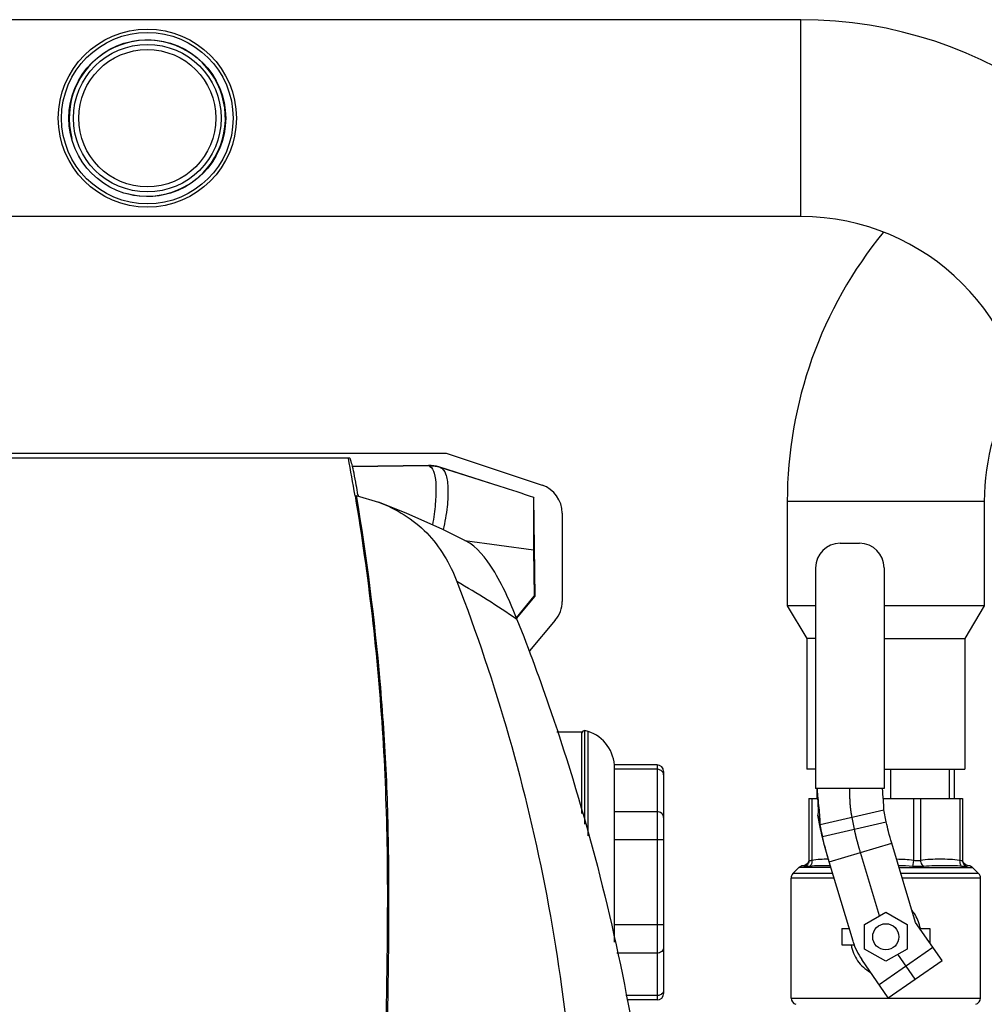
# Model space of a CAD drawing. Header units: millimetres. Extents: x 0 to 4000, y 0 to 3000.
# Tile 18 of 119: x 881 to 1176, y 590 to 892. Entities that reach past the tile are written whole.
import ezdxf

# ---------------------------------------------------------------- set-up
doc = ezdxf.new("R2010")
doc.units = ezdxf.units.MM
doc.header["$LTSCALE"] = 219.99956
doc.layers.get('0').update_dxf_attribs({"linetype": 'CONTINUOUS'})
doc.layers.add('CURVE', color=7, linetype='CONTINUOUS')
doc.layers.add('SUPERFICI', color=7, linetype='CONTINUOUS')

msp = doc.modelspace()

# ---------------------------------------------------------------- linework, layer by layer
at = {"color": 7, "linetype": 'CONTINUOUS'}
for p, q in [((1120.05, 891.85), (720.05, 891.85)), ((1120.05, 831.55), (720.05, 831.55)), ((754.57, 759.17), (1011.53, 759.17)), ((982, 757.64), (824.17, 757.64)), ((1011.53, 759.17), (1040.87, 749.35)), ((1006.11, 755.4), (982.85, 755.08)), ((1028.07, 748.92), (1009.29, 754.92)), ((983.97, 746.16), (990.79, 744.11)), ((984.53, 746.38), (984.6, 745.97)), ((1038.71, 715.37), (1038.3, 745.57)), ((1115.9, 744.35), (1115.9, 712.35)), ((1176.2, 744.35), (1176.2, 712.35)), ((1047.01, 740.81), (1047.01, 713.76)), ((1132.05, 731.55), (1138.05, 731.55)), ((1038.27, 729.5), (1038.46, 715.36)), ((1124.55, 724.05), (1124.55, 656.47)), ((1145.55, 724.05), (1145.55, 656.47)), ((1032.99, 708.7), (1038.46, 715.36)), ((1033.08, 708.47), (1038.71, 715.37)), ((1038.71, 715.37), (1038.46, 715.36)), ((1115.9, 712.35), (1121.9, 702.35)), ((1124.55, 712.35), (1115.9, 712.35)), ((1176.2, 712.35), (1145.55, 712.35)), ((1176.2, 712.35), (1170.2, 702.35)), ((1044.91, 707.97), (1037.01, 698.56)), ((1121.9, 702.35), (1121.9, 662.35)), ((1124.55, 702.35), (1121.9, 702.35)), ((1145.55, 702.35), (1170.2, 702.35)), ((1170.2, 702.35), (1170.2, 662.35)), ((1053, 673.7), (1045.4, 673.7)), ((1053, 648.93), (1053, 673.7)), ((1053.05, 648.76), (1053.05, 673.37)), ((1053.94, 645.54), (1053.94, 674.17)), ((1054.93, 673.95), (1053.94, 674.17)), ((1063.05, 609.39), (1063.05, 663.68)), ((1076.05, 663.68), (1063.05, 663.68)), ((1078.05, 661.68), (1078.05, 593.72)), ((1124.55, 662.35), (1121.9, 662.35)), ((1145.55, 662.35), (1170.2, 662.35)), ((1167.05, 653.35), (1167.05, 662.35)), ((1145.55, 656.47), (1124.55, 656.47)), ((1125.05, 653.35), (1125.05, 656.47)), ((1122.55, 653.35), (1122.55, 634.42)), ((1122.55, 653.35), (1125.19, 653.35)), ((1145.28, 653.35), (1169.55, 653.35)), ((1169.55, 653.35), (1169.55, 634.42)), ((1125.24, 648.29), (1125.98, 645.45)), ((1125.99, 644.57), (1125.24, 648.29)), ((1146.2, 646.23), (1145.46, 649.96)), ((1126.73, 641.72), (1125.98, 645.45)), ((1119.46, 632.22), (1117.63, 630.39)), ((1172.63, 632.22), (1174.46, 630.39)), ((1117.05, 592.31), (1117.05, 628.97)), ((1175.05, 592.31), (1175.05, 628.97)), ((1139.55, 614.81), (1146.05, 618.56)), ((1146.05, 618.56), (1152.55, 614.81)), ((1132.55, 613.55), (1132.55, 608.55)), ((1132.55, 613.55), (1134.86, 613.55)), ((1139.55, 607.3), (1139.55, 614.81)), ((1152.55, 614.81), (1152.55, 607.3)), ((1156.48, 613.55), (1159.55, 613.55)), ((1159.55, 613.55), (1159.55, 609.12)), ((1132.55, 608.55), (1136.42, 608.55)), ((1146.05, 603.55), (1139.55, 607.3)), ((1152.55, 607.3), (1146.05, 603.55)), ((1076.05, 591.72), (1066.79, 591.72))]:
    msp.add_line(p, q, dxfattribs=at)
at = {"color": 9, "linetype": 'CONTINUOUS'}
for p, q in [((1120.05, 831.55), (1120.05, 891.85)), ((982.85, 755.06), (1006.11, 755.38)), ((1006.11, 755.38), (1006.11, 755.4)), ((1009.29, 754.92), (1009.29, 754.91)), ((1028.07, 748.92), (1009.72, 754.74)), ((1176.2, 744.35), (1115.9, 744.35)), ((1017.19, 732.42), (1038.27, 729.5)), ((1054.93, 642.01), (1054.93, 673.95)), ((1076.05, 663.68), (1076.05, 591.72)), ((1076.05, 662.34), (1063.05, 662.34)), ((1147.55, 653.35), (1147.55, 662.35)), ((1165.55, 653.35), (1165.55, 662.35)), ((1123.43, 653.35), (1123.43, 634.42)), ((1154.54, 653.35), (1154.54, 634.42)), ((1156.66, 653.35), (1156.66, 634.42)), ((1168.67, 653.35), (1168.67, 634.42)), ((1076.05, 649.35), (1063.05, 649.35)), ((1125.98, 645.45), (1145.46, 649.96)), ((1078.05, 640.69), (1063.05, 640.69)), ((1154.54, 634.42), (1154.27, 632.61)), ((1129.81, 630.39), (1117.63, 630.39)), ((1129.26, 632.22), (1119.46, 632.22)), ((1150.14, 632.22), (1172.63, 632.22)), ((1174.46, 630.39), (1150.69, 630.39)), ((1130.23, 628.97), (1117.05, 628.97)), ((1175.05, 628.97), (1151.11, 628.97)), ((1078.05, 614.71), (1063.05, 614.71)), ((1076.05, 606.05), (1063.76, 606.05)), ((1076.05, 593.06), (1066.5, 593.06)), ((1117.05, 592.31), (1175.05, 592.31))]:
    msp.add_line(p, q, dxfattribs=at)
at = {"color": 7, "linetype": 'CONTINUOUS'}
for points in [[(1017.43, 732.3), (1010.48, 735.76), (999.23, 740.78), (990.79, 744.12)], [(1122.5, 634.43), (1122.48, 634.27), (1122.28, 633.8), (1121.96, 633.37), (1121.54, 633.05), (1121.04, 632.85), (1120.71, 632.8)], [(1171.38, 632.8), (1171.06, 632.85), (1170.57, 633.04), (1170.15, 633.36), (1169.83, 633.77), (1169.62, 634.25), (1169.6, 634.43)]]:
    msp.add_lwpolyline(points, dxfattribs=at)
for centre, radius in [((920.05, 861.7), 27.25), ((920.05, 861.7), 26.25), ((920.05, 861.7), 24), ((920.05, 861.7), 22.6), ((920.05, 861.7), 21), ((1146.05, 611.05), 4)]:
    msp.add_circle(centre, radius, dxfattribs=at)
for centre, radius, start, end in [((1120.05, 761.7), 130.15, 17.4037, 90), ((1120.05, 761.7), 69.85, 0, 90), ((1246.05, 744.35), 130.15, 140.7301, 180), ((1246.05, 744.35), 69.85, 148.2392, 180), ((276.38, 627.44), 717.12, 9.52527, 10.46066), ((277.67, 624.22), 717.33, 9.80505, 10.04456), ((805.58, 51.71), 731.85, 71.45793, 72.30094), ((1038.01, 740.81), 9, 359.9837, 71.5164), ((1132.05, 724.05), 7.5, 90, 180), ((1138.05, 724.05), 7.5, 0, 90), ((1038.02, 713.76), 9, 319.9864, 0.0136), ((1053.85, 673.37), 0.8, 82.9945, 180), ((1051.2, 662.7), 11.85, 0, 71.6753), ((1076.05, 661.68), 2, 0, 90), ((1119.05, 628.97), 2, 135, 180), ((1120.88, 630.8), 2, 94.7097, 135), ((1171.22, 630.8), 2, 45, 85.2903), ((1173.05, 628.97), 2, 0, 45), ((1076.05, 593.72), 2, 270, 360), ((1119.05, 592.31), 2, 180, 255), ((1173.05, 592.31), 2, 285, 360)]:
    msp.add_arc(centre, radius, start, end, dxfattribs=at)
at = {"color": 2, "linetype": 'CONTINUOUS'}
msp.add_arc((920.05, 861.7), 23.9, 255, 195, dxfattribs=at)
at = {"color": 9, "linetype": 'CONTINUOUS'}
for centre, radius, start, end in [((1006.24, 745.31), 10.07, 72.3416, 90.7167), ((869.02, 468.09), 290.88, 55.643, 59.9246)]:
    msp.add_arc(centre, radius, start, end, dxfattribs=at)
at = {"color": 7, "linetype": 'CONTINUOUS'}
msp.add_ellipse((1006.25, 745.39), major_axis=(-0.14, 10), ratio=0.999848, start_param=-0.32284, end_param=0, dxfattribs=at)
for points, knots in [([(984.01, 749.34), (983.8, 750.56), (983.39, 752.68), (982.86, 755.09), (982.5, 756.47), (982.3, 757.11), (982.16, 757.44), (982.06, 757.64), (982, 757.64)], [0, 0, 0, 0, 0.435025, 0.754115, 0.861503, 0.936324, 0.981275, 1, 1, 1, 1]), ([(983.62, 746.11), (987.72, 721.69), (992, 684.68), (993.71, 635.14), (993.25, 585.59), (991.53, 523.74), (988.4, 474.36), (986.45, 449.73)], [0, 0, 0, 0, 0.250106, 0.37527, 0.500425, 0.750539, 1, 1, 1, 1]), ([(983.97, 746.16), (987.14, 727.28), (990.76, 698.74), (993.33, 660.51), (994.01, 631.78), (993.83, 603.04), (993.16, 564.78), (992.15, 536.1), (991.23, 517)], [0, 0, 0, 0, 0.250032, 0.375128, 0.500227, 0.625299, 0.750311, 1, 1, 1, 1]), ([(1038.3, 745.57), (1038.22, 745.02), (1038.24, 743.25), (1038.17, 739.83), (1038.21, 735.03), (1038.24, 731.43), (1038.27, 729.5)], [0, 0, 0, 0, 0.104631, 0.327663, 0.640201, 1, 1, 1, 1]), ([(990.79, 744.12), (996.26, 742.08), (1006.64, 735.74), (1012.68, 725.26), (1014.79, 719.81)], [0, 0, 0, 0, 0.499418, 1, 1, 1, 1]), ([(1033.2, 708.18), (1031.11, 713.47), (1027.31, 722.3), (1021.01, 730.45), (1017.43, 732.3)], [0, 0, 0, 0, 0.585587, 1, 1, 1, 1]), ([(1014.79, 719.81), (1026.84, 688.69), (1045.25, 624.18), (1051.72, 557.39), (1051.85, 524.08)], [0, 0, 0, 0, 0.500422, 1, 1, 1, 1]), ([(1033.18, 708.23), (1036.87, 698.91), (1051.72, 658.58), (1062.53, 616.75), (1068.35, 584.31)], [0, 0, 0, 0, 0.233133, 1, 1, 1, 1]), ([(1125.05, 656.47), (1125.08, 655), (1125.24, 652.85), (1125.34, 650.12), (1125.31, 648.86), (1125.24, 648.29)], [0, 0, 0, 0, 0.538816, 0.790425, 1, 1, 1, 1]), ([(1125.98, 645.45), (1125.99, 646.22), (1125.91, 647.91), (1125.56, 651.59), (1125.22, 654.49), (1125.05, 656.47)], [0, 0, 0, 0, 0.208789, 0.45945, 1, 1, 1, 1]), ([(1145.46, 649.96), (1145.45, 650.95), (1145.3, 653.12), (1145.12, 655.29), (1145.05, 656.47)], [0, 0, 0, 0, 0.454575, 1, 1, 1, 1])]:
    msp.add_open_spline(points, degree=3, knots=knots, dxfattribs=at)
at = {"color": 9, "linetype": 'CONTINUOUS'}
for points, knots in [([(1006.54, 755.08), (1006.43, 755.15), (1006.33, 755.26), (1006.11, 755.33), (1006.11, 755.38)], [0, 0, 0, 0, 0.728556, 1, 1, 1, 1]), ([(1006.54, 755.08), (1007.22, 754.66), (1008.15, 752.51), (1008.44, 748.64), (1008.27, 743.29), (1007.73, 739.34), (1007.33, 737.21)], [0, 0, 0, 0, 0.131074, 0.347157, 0.645568, 1, 1, 1, 1]), ([(1009.72, 754.74), (1009.61, 754.77), (1009.51, 754.85), (1009.29, 754.86), (1009.29, 754.91)], [0, 0, 0, 0, 0.733579, 1, 1, 1, 1]), ([(1009.72, 754.74), (1010.51, 754.43), (1011.42, 752.99), (1011.88, 750.82), (1012.18, 747.44), (1011.87, 742.32), (1011.14, 738.04), (1010.6, 735.74)], [0, 0, 0, 0, 0.129315, 0.22413, 0.342391, 0.641582, 1, 1, 1, 1]), ([(1077.78, 661.48), (1077.6, 661.75), (1077.07, 662.2), (1076.39, 662.34), (1076.05, 662.34)], [0, 0, 0, 0, 0.485424, 1, 1, 1, 1]), ([(1078.05, 647.62), (1078.05, 647.85), (1077.94, 648.32), (1077.33, 649.09), (1076.55, 649.35), (1076.05, 649.35)], [0, 0, 0, 0, 0.235157, 0.480528, 1, 1, 1, 1]), ([(1122.55, 634.42), (1122.55, 634.05), (1122.32, 633.28), (1121.7, 632.76), (1121.36, 632.61)], [0, 0, 0, 0, 0.498627, 1, 1, 1, 1]), ([(1123.43, 634.42), (1123.31, 634.38), (1123.09, 634.31), (1122.82, 634.25), (1122.6, 634.27), (1122.55, 634.38), (1122.55, 634.42)], [0, 0, 0, 0, 0.396079, 0.684933, 0.865772, 1, 1, 1, 1]), ([(1123.43, 634.42), (1123.47, 634.06), (1123.42, 633.38), (1123.03, 632.78), (1122.78, 632.61)], [0, 0, 0, 0, 0.545213, 1, 1, 1, 1]), ([(1128.5, 634.79), (1127.65, 634.78), (1125.96, 634.76), (1124.26, 634.6), (1123.43, 634.42)], [0, 0, 0, 0, 0.49925, 1, 1, 1, 1]), ([(1155.69, 634.26), (1155.59, 634.26), (1155.21, 634.27), (1154.83, 634.35), (1154.54, 634.42)], [0, 0, 0, 0, 0.241565, 1, 1, 1, 1]), ([(1156.66, 634.42), (1156.59, 634.4), (1156.28, 634.3), (1155.94, 634.26), (1155.69, 634.26)], [0, 0, 0, 0, 0.227499, 1, 1, 1, 1]), ([(1168.67, 634.42), (1167.69, 634.63), (1165.67, 634.78), (1162.67, 634.79), (1159.66, 634.78), (1157.64, 634.63), (1156.66, 634.42)], [0, 0, 0, 0, 0.250297, 0.500001, 0.749704, 1, 1, 1, 1]), ([(1156.66, 634.42), (1156.68, 634.23), (1156.82, 633.54), (1157.25, 632.87), (1157.69, 632.61)], [0, 0, 0, 0, 0.271175, 1, 1, 1, 1]), ([(1168.67, 634.42), (1168.63, 634.06), (1168.68, 633.38), (1169.07, 632.78), (1169.32, 632.61)], [0, 0, 0, 0, 0.545213, 1, 1, 1, 1]), ([(1169.32, 634.26), (1169.28, 634.26), (1169.05, 634.28), (1168.84, 634.36), (1168.67, 634.42)], [0, 0, 0, 0, 0.190273, 1, 1, 1, 1]), ([(1169.55, 634.42), (1169.55, 634.38), (1169.5, 634.27), (1169.38, 634.26), (1169.32, 634.26)], [0, 0, 0, 0, 0.42593, 1, 1, 1, 1]), ([(1169.55, 634.42), (1169.55, 634.05), (1169.78, 633.28), (1170.39, 632.76), (1170.74, 632.61)], [0, 0, 0, 0, 0.498628, 1, 1, 1, 1]), ([(1121.36, 632.61), (1121.27, 632.66), (1121.11, 632.72), (1120.92, 632.77), (1120.82, 632.79), (1120.76, 632.79), (1120.74, 632.8), (1120.71, 632.79), (1120.71, 632.8)], [0, 0, 0, 0, 0.442834, 0.752215, 0.860435, 0.93789, 0.984458, 1, 1, 1, 1]), ([(1122.78, 632.61), (1122.47, 632.57), (1122.01, 632.52), (1121.51, 632.53), (1121.36, 632.61)], [0, 0, 0, 0, 0.642701, 1, 1, 1, 1]), ([(1129.08, 632.79), (1127.98, 632.8), (1125.88, 632.8), (1123.77, 632.75), (1122.78, 632.61)], [0, 0, 0, 0, 0.525347, 1, 1, 1, 1]), ([(1156.07, 632.53), (1155.92, 632.53), (1155.32, 632.54), (1154.72, 632.58), (1154.27, 632.61)], [0, 0, 0, 0, 0.243246, 1, 1, 1, 1]), ([(1157.69, 632.61), (1157.57, 632.6), (1157.03, 632.55), (1156.48, 632.53), (1156.07, 632.53)], [0, 0, 0, 0, 0.236981, 1, 1, 1, 1]), ([(1169.32, 632.61), (1168.48, 632.73), (1166.68, 632.79), (1163.89, 632.8), (1160.86, 632.79), (1158.77, 632.72), (1157.69, 632.61)], [0, 0, 0, 0, 0.220285, 0.460876, 0.721603, 1, 1, 1, 1]), ([(1170.24, 632.53), (1170.17, 632.53), (1169.87, 632.54), (1169.56, 632.58), (1169.32, 632.61)], [0, 0, 0, 0, 0.208964, 1, 1, 1, 1]), ([(1170.74, 632.61), (1170.71, 632.6), (1170.55, 632.54), (1170.38, 632.53), (1170.24, 632.53)], [0, 0, 0, 0, 0.177928, 1, 1, 1, 1]), ([(1171.38, 632.8), (1171.39, 632.79), (1171.36, 632.8), (1171.34, 632.79), (1171.28, 632.79), (1171.18, 632.77), (1170.98, 632.72), (1170.83, 632.66), (1170.74, 632.61)], [0, 0, 0, 0, 0.015542, 0.06211, 0.139567, 0.247788, 0.557172, 1, 1, 1, 1]), ([(1156.68, 613.56), (1156.59, 614.07), (1156.08, 616.05), (1155.09, 617.91), (1154.12, 619.09)], [0, 0, 0, 0, 0.252444, 1, 1, 1, 1]), ([(1078.05, 607.78), (1078.05, 607.56), (1077.94, 607.09), (1077.33, 606.31), (1076.55, 606.05), (1076.05, 606.05)], [0, 0, 0, 0, 0.235157, 0.480528, 1, 1, 1, 1]), ([(1135.41, 608.54), (1135.75, 606.83), (1137.1, 603.51), (1139.79, 601.07), (1141.31, 600.25)], [0, 0, 0, 0, 0.50185, 1, 1, 1, 1]), ([(1077.78, 593.93), (1077.6, 593.66), (1077.07, 593.21), (1076.39, 593.06), (1076.05, 593.06)], [0, 0, 0, 0, 0.485424, 1, 1, 1, 1])]:
    msp.add_open_spline(points, degree=3, knots=knots, dxfattribs=at)
for points in [[(1009.72, 754.74), (1008.7, 755.05), (1007.6, 755.17), (1006.54, 755.08)], [(1078.05, 660.61), (1078.05, 660.91), (1077.95, 661.23), (1077.78, 661.48)], [(1154.54, 634.42), (1152.83, 634.68), (1151.1, 634.74), (1149.38, 634.77)], [(1154.27, 632.61), (1152.84, 632.73), (1151.41, 632.76), (1149.97, 632.78)], [(1078.05, 594.79), (1078.05, 594.49), (1077.95, 594.18), (1077.78, 593.93)]]:
    msp.add_open_spline(points, degree=3, dxfattribs=at)
at = {"layer": 'CURVE', "color": 40, "linetype": 'CONTINUOUS'}
for p, q in [((1135.05, 655.53), (1135.05, 656.47)), ((1136.46, 643.98), (1135.65, 648.07)), ((1144.13, 617.45), (1138.31, 636.85)), ((1155.05, 598.05), (1149.76, 605.69))]:
    msp.add_line(p, q, dxfattribs=at)
for points, knots in [([(1135.65, 648.07), (1135.62, 648.2), (1135.59, 648.38), (1135.55, 648.6), (1135.53, 648.73), (1135.51, 648.82), (1135.5, 648.9), (1135.49, 648.96), (1135.48, 649), (1135.48, 649.03), (1135.47, 649.05), (1135.47, 649.07), (1135.47, 649.07), (1135.47, 649.08), (1135.47, 649.09), (1135.46, 649.12), (1135.46, 649.16), (1135.45, 649.21), (1135.45, 649.27), (1135.44, 649.34), (1135.42, 649.46), (1135.4, 649.63), (1135.37, 649.81), (1135.36, 649.93), (1135.35, 650), (1135.34, 650.06), (1135.34, 650.11), (1135.33, 650.15), (1135.33, 650.18), (1135.32, 650.19), (1135.32, 650.2), (1135.32, 650.22), (1135.32, 650.25), (1135.32, 650.28), (1135.31, 650.33), (1135.3, 650.41), (1135.29, 650.51), (1135.28, 650.62), (1135.27, 650.74), (1135.26, 650.85), (1135.25, 650.97), (1135.24, 651.08), (1135.23, 651.18), (1135.22, 651.25), (1135.22, 651.31), (1135.21, 651.36), (1135.21, 651.39), (1135.21, 651.41), (1135.21, 651.43), (1135.2, 651.44), (1135.2, 651.46), (1135.2, 651.5), (1135.2, 651.55), (1135.19, 651.61), (1135.19, 651.69), (1135.18, 651.8), (1135.17, 651.92), (1135.17, 652.04), (1135.16, 652.16), (1135.15, 652.29), (1135.14, 652.41), (1135.13, 652.53), (1135.13, 652.62), (1135.12, 652.69), (1135.12, 652.71), (1135.12, 652.73), (1135.12, 652.75), (1135.12, 652.79), (1135.12, 652.84), (1135.11, 652.93), (1135.11, 653.04), (1135.1, 653.21), (1135.09, 653.42), (1135.09, 653.63), (1135.08, 653.8), (1135.07, 653.91), (1135.07, 653.99), (1135.07, 654.05), (1135.07, 654.08), (1135.07, 654.11), (1135.07, 654.13), (1135.07, 654.16), (1135.07, 654.22), (1135.06, 654.32), (1135.06, 654.46), (1135.06, 654.59), (1135.06, 654.77), (1135.05, 655.08), (1135.05, 655.35), (1135.05, 655.53)], [0, 0, 0, 0, 0.0625, 0.09375, 0.109375, 0.125, 0.140625, 0.148438, 0.15625, 0.160156, 0.164062, 0.166016, 0.166992, 0.167969, 0.169922, 0.171875, 0.179688, 0.1875, 0.195312, 0.203125, 0.21875, 0.25, 0.28125, 0.296875, 0.304688, 0.3125, 0.320312, 0.328125, 0.330078, 0.332031, 0.333984, 0.335938, 0.339844, 0.34375, 0.351562, 0.359375, 0.375, 0.390625, 0.40625, 0.421875, 0.4375, 0.453125, 0.46875, 0.476562, 0.484375, 0.492188, 0.496094, 0.498047, 0.5, 0.501953, 0.503906, 0.507812, 0.515625, 0.523438, 0.53125, 0.546875, 0.5625, 0.578125, 0.59375, 0.609375, 0.625, 0.640625, 0.65625, 0.660156, 0.664062, 0.666016, 0.667969, 0.671875, 0.679688, 0.6875, 0.703125, 0.71875, 0.75, 0.78125, 0.796875, 0.8125, 0.820312, 0.828125, 0.832031, 0.833984, 0.835938, 0.839844, 0.84375, 0.859375, 0.875, 0.890625, 0.90625, 0.9375, 1, 1, 1, 1]), ([(1138.31, 636.85), (1138.26, 637.01), (1138.17, 637.34), (1138.06, 637.7), (1137.99, 637.95), (1137.96, 638.05), (1137.93, 638.13), (1137.91, 638.21), (1137.87, 638.36), (1137.81, 638.56), (1137.74, 638.81), (1137.69, 639.01), (1137.64, 639.18), (1137.61, 639.28), (1137.59, 639.36), (1137.57, 639.41), (1137.56, 639.45), (1137.56, 639.47), (1137.55, 639.49), (1137.55, 639.51), (1137.54, 639.55), (1137.52, 639.6), (1137.5, 639.68), (1137.47, 639.81), (1137.41, 640.01), (1137.36, 640.2), (1137.32, 640.36), (1137.29, 640.47), (1137.27, 640.57), (1137.25, 640.64), (1137.24, 640.67), (1137.23, 640.7), (1137.22, 640.73), (1137.21, 640.77), (1137.2, 640.84), (1137.17, 640.93), (1137.14, 641.04), (1137.12, 641.15), (1137.09, 641.27), (1137.06, 641.38), (1137.03, 641.49), (1137, 641.6), (1136.98, 641.7), (1136.96, 641.77), (1136.95, 641.82), (1136.94, 641.86), (1136.93, 641.88), (1136.93, 641.9), (1136.93, 641.91), (1136.93, 641.91), (1136.92, 641.93), (1136.92, 641.95), (1136.91, 641.99), (1136.9, 642.04), (1136.88, 642.09), (1136.87, 642.16), (1136.84, 642.28), (1136.8, 642.44), (1136.76, 642.61), (1136.73, 642.75), (1136.71, 642.83), (1136.69, 642.9), (1136.69, 642.94), (1136.68, 642.97), (1136.67, 642.99), (1136.67, 643), (1136.67, 643.02), (1136.66, 643.05), (1136.65, 643.09), (1136.64, 643.16), (1136.62, 643.23), (1136.6, 643.33), (1136.58, 643.45), (1136.53, 643.67), (1136.49, 643.86), (1136.46, 643.98)], [0, 0, 0, 0, 0.0625, 0.125, 0.140625, 0.15625, 0.164062, 0.171875, 0.1875, 0.21875, 0.25, 0.28125, 0.296875, 0.3125, 0.320312, 0.328125, 0.332031, 0.333984, 0.335938, 0.339844, 0.34375, 0.351562, 0.359375, 0.375, 0.40625, 0.4375, 0.453125, 0.46875, 0.484375, 0.492188, 0.496094, 0.5, 0.503906, 0.507812, 0.515625, 0.53125, 0.546875, 0.5625, 0.578125, 0.59375, 0.609375, 0.625, 0.640625, 0.648438, 0.65625, 0.660156, 0.664062, 0.666016, 0.666992, 0.667969, 0.669922, 0.671875, 0.679688, 0.6875, 0.695312, 0.703125, 0.71875, 0.75, 0.78125, 0.796875, 0.8125, 0.820312, 0.828125, 0.832031, 0.833984, 0.835938, 0.839844, 0.84375, 0.851562, 0.859375, 0.875, 0.890625, 0.90625, 0.9375, 1, 1, 1, 1])]:
    msp.add_open_spline(points, degree=3, knots=knots, dxfattribs=at)
at = {"layer": 'SUPERFICI', "color": 9, "linetype": 'CONTINUOUS'}
for p, q in [((1126.73, 641.72), (1146.2, 646.23)), ((1125.99, 644.57), (1126.73, 641.72)), ((1128.73, 633.97), (1147.89, 639.72)), ((1143.98, 596.47), (1160.42, 607.86))]:
    msp.add_line(p, q, dxfattribs=at)
at = {"layer": 'SUPERFICI', "color": 7, "linetype": 'CONTINUOUS'}
for p, q in [((1155.17, 615.44), (1147.89, 639.72)), ((1136.02, 609.7), (1128.73, 633.97)), ((1163.27, 603.75), (1155.17, 615.44)), ((1146.83, 592.36), (1138.73, 604.06)), ((1146.83, 592.36), (1163.27, 603.75))]:
    msp.add_line(p, q, dxfattribs=at)
msp.add_arc((1155.17, 615.44), 20, 196.6992, 214.6952, dxfattribs=at)
for points, knots in [([(1147.89, 639.72), (1147.54, 640.89), (1146.93, 643.05), (1146.4, 645.23), (1146.2, 646.23)], [0, 0, 0, 0, 0.545628, 1, 1, 1, 1]), ([(1128.73, 633.97), (1128.16, 635.88), (1127.17, 639.39), (1126.31, 642.94), (1125.99, 644.57)], [0, 0, 0, 0, 0.54562, 1, 1, 1, 1]), ([(1128.73, 633.97), (1128.31, 635.37), (1127.59, 637.94), (1126.96, 640.54), (1126.73, 641.72)], [0, 0, 0, 0, 0.54562, 1, 1, 1, 1])]:
    msp.add_open_spline(points, degree=3, knots=knots, dxfattribs=at)

doc.saveas('drawing.dxf')
